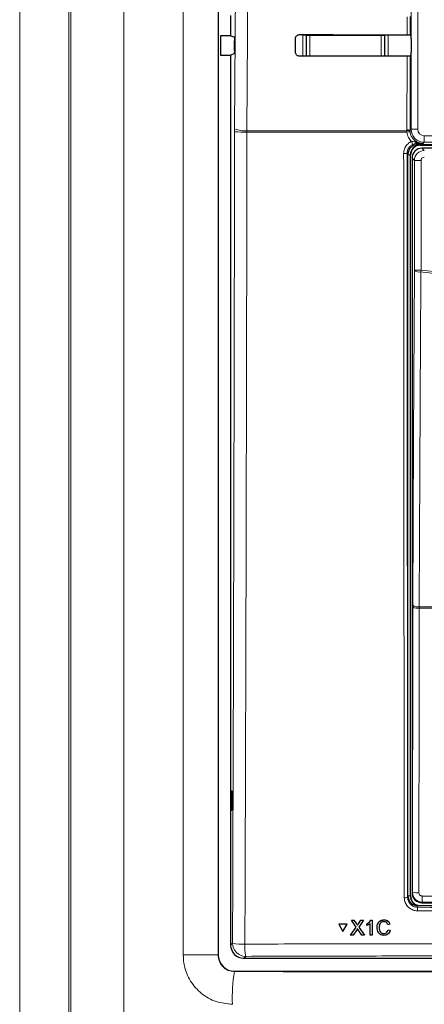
# Model space of a CAD drawing. Header units: millimetres. Extents: x 5 to 418, y 2 to 292.
# Tile 24 of 93: x 94 to 105, y 173 to 198. Entities that reach past the tile are written whole.
import ezdxf

# ---------------------------------------------------------------- set-up
doc = ezdxf.new("R2010")
doc.units = ezdxf.units.MM

msp = doc.modelspace()

# ---------------------------------------------------------------- linework, layer by layer
at = {"color": 7, "linetype": 'Continuous', "lineweight": 18}
for p, q in [((94.3101, 159.9502), (94.3101, 209.8306)), ((95.5584, 209.8306), (95.5584, 159.9502)), ((95.6117, 160.0035), (95.6117, 209.7773)), ((96.9553, 209.7773), (96.9553, 160.0035)), ((104.2435, 195.0457), (104.2435, 208.9904)), ((104.4101, 208.9904), (104.4101, 195.0457)), ((98.4582, 174.0732), (98.4582, 207.8743)), ((99.3464, 207.8743), (99.3464, 174.0732)), ((104.1399, 197.4452), (104.141, 197.9033)), ((104.2216, 197.9048), (104.2205, 197.4438)), ((101.4978, 197.4361), (101.5811, 197.4361)), ((101.4978, 196.8991), (101.4978, 197.4361)), ((101.5899, 197.4273), (101.5811, 197.4361)), ((101.5811, 197.4361), (101.5811, 196.8991)), ((101.5899, 197.4273), (101.6732, 197.4273)), ((101.5899, 196.9054), (101.5899, 197.4273)), ((101.6732, 197.4273), (101.6732, 197.447)), ((103.4862, 197.4273), (101.6732, 197.4273)), ((101.6732, 197.4273), (101.6732, 196.9054)), ((103.4862, 197.4456), (103.4862, 197.4273)), ((103.4862, 196.9054), (103.4862, 197.4273)), ((103.4862, 197.4273), (103.5695, 197.4273)), ((103.5783, 197.4361), (103.5695, 197.4273)), ((103.5695, 197.4273), (103.5695, 196.9054)), ((103.5783, 196.9006), (103.5783, 197.4361)), ((103.5783, 197.4361), (103.6616, 197.4361)), ((103.6616, 197.4361), (103.6616, 196.9007)), ((101.5898, 196.8991), (101.5899, 196.9054)), ((101.5899, 196.9054), (101.6732, 196.9054)), ((101.5899, 196.9054), (101.5905, 196.8991)), ((101.6732, 196.9054), (103.4862, 196.9054)), ((101.6732, 196.8992), (101.6732, 196.9054)), ((103.4862, 196.9054), (103.5695, 196.9054)), ((103.4862, 196.9054), (103.4862, 196.9006)), ((103.5691, 196.9006), (103.5695, 196.9054)), ((103.5695, 196.9054), (103.5696, 196.9006)), ((104.1343, 195.028), (104.1386, 196.901)), ((104.2192, 196.9024), (104.2148, 195.017)), ((99.7632, 195.0521), (99.7629, 194.9819)), ((100.0764, 194.9728), (100.0769, 195.0079)), ((104.1368, 194.9728), (100.0764, 194.9728)), ((100.0769, 195.0079), (104.1347, 195.0079)), ((104.1347, 195.0079), (104.1343, 195.028)), ((104.1368, 194.9728), (104.1347, 195.0079)), ((104.2148, 195.017), (104.2435, 195.0457)), ((104.2148, 195.017), (104.2152, 195.0008)), ((104.2152, 195.0008), (104.2168, 194.9798)), ((104.4101, 195.0457), (104.2435, 195.0457)), ((104.5768, 194.879), (107.7492, 194.879)), ((104.5768, 194.879), (104.5768, 194.7124)), ((104.3884, 194.6816), (104.413, 194.6571)), ((104.4797, 194.6477), (104.4797, 194.6571)), ((107.9556, 194.6477), (104.4797, 194.6477)), ((104.4797, 194.6477), (104.4797, 194.6404)), ((104.5159, 194.5624), (104.577, 194.5013)), ((104.5768, 194.7124), (104.5481, 194.6837)), ((107.7492, 194.7124), (104.5768, 194.7124)), ((104.163, 194.4071), (104.1396, 194.4305)), ((104.2224, 194.3904), (104.163, 194.3904)), ((104.2224, 194.3904), (104.2224, 175.5737)), ((104.2224, 194.3904), (104.2297, 194.3904)), ((104.3271, 194.2514), (104.266, 194.3125)), ((104.4937, 194.2514), (104.3271, 194.2514)), ((104.3271, 191.4639), (104.3271, 194.2514)), ((104.4937, 194.2514), (104.4937, 191.4639)), ((104.3271, 191.4639), (104.4937, 191.4639)), ((104.4882, 191.4207), (104.4937, 191.4639)), ((104.2792, 175.6648), (104.2871, 182.8925)), ((104.4478, 182.8821), (104.4482, 182.9148)), ((114.8782, 182.8821), (104.4478, 182.8821)), ((104.4482, 182.9148), (114.8778, 182.9148)), ((104.155, 175.5342), (104.163, 175.5743)), ((104.2224, 175.5737), (104.163, 175.5737)), ((104.2224, 175.5737), (104.2297, 175.5737)), ((104.266, 175.6516), (104.2792, 175.6648)), ((104.4127, 175.3237), (104.4048, 175.284)), ((104.5291, 175.4148), (104.5159, 175.4017)), ((102.8595, 174.8631), (102.8601, 174.8642)), ((102.9044, 174.863), (102.905, 174.8641)), ((99.663, 174.3233), (99.7116, 174.3718)), ((99.3464, 174.0732), (98.4582, 174.0732)), ((99.3464, 174.0732), (99.3475, 174.0743)), ((100.0445, 174.0389), (99.9959, 173.9904)), ((99.7636, 173.6582), (99.7583, 173.6529))]:
    msp.add_line(p, q, dxfattribs=at)
at = {"color": 7, "linetype": 'Continuous', "lineweight": 25}
for p, q in [((99.3475, 207.8731), (99.3475, 174.0743)), ((99.663, 197.9295), (99.663, 197.4179)), ((99.4058, 197.4179), (99.4058, 196.9295)), ((99.663, 197.4179), (99.4058, 197.4179)), ((99.663, 197.4179), (99.755, 197.3873)), ((101.3051, 197.0071), (101.3059, 197.3404)), ((104.2205, 197.4438), (104.2391, 197.4252)), ((104.2405, 197.3418), (104.2405, 197.0056)), ((99.7575, 197.0319), (99.7593, 197.2929)), ((99.4058, 196.9295), (99.663, 196.9295)), ((99.7532, 196.9596), (99.663, 196.9295)), ((99.663, 196.9295), (99.663, 174.3233)), ((104.2391, 196.9223), (104.2192, 196.9024)), ((104.413, 194.6571), (107.7579, 194.6571)), ((104.4797, 194.6404), (106.3588, 194.6404)), ((107.9101, 194.5624), (104.5159, 194.5624)), ((104.163, 175.5743), (104.163, 194.4071)), ((104.2297, 175.5737), (104.2297, 194.3904)), ((104.266, 194.3125), (104.266, 175.6516)), ((104.2872, 182.958), (104.2871, 182.8925)), ((99.6639, 178.2404), (99.6892, 178.2408)), ((99.6639, 177.7404), (99.6639, 178.2404)), ((99.6892, 178.2408), (99.6892, 177.7399)), ((99.6892, 177.7399), (99.6639, 177.7404)), ((114.9134, 175.3237), (104.4127, 175.3237)), ((104.5159, 175.4017), (107.4206, 175.4017)), ((102.4059, 174.8521), (102.4066, 174.8532)), ((102.4059, 174.8521), (102.5121, 174.6691)), ((102.6174, 174.852), (102.4059, 174.8521)), ((102.6181, 174.8531), (102.4066, 174.8532)), ((102.5121, 174.6691), (102.6174, 174.852)), ((102.5127, 174.6702), (102.6181, 174.8531)), ((102.6174, 174.852), (102.6181, 174.8531)), ((102.7274, 174.96), (102.728, 174.9611)), ((102.8497, 174.7833), (102.7274, 174.96)), ((102.7274, 174.96), (102.7924, 174.96)), ((102.728, 174.9611), (102.7311, 174.9611)), ((102.7924, 174.96), (102.7931, 174.9611)), ((102.7924, 174.96), (102.8595, 174.8631)), ((102.8794, 174.8267), (102.8801, 174.8277)), ((102.9044, 174.863), (102.9708, 174.9599)), ((103.0368, 174.9599), (102.9152, 174.7827)), ((102.9708, 174.9599), (102.9714, 174.961)), ((102.9708, 174.9599), (103.0368, 174.9599)), ((103.0368, 174.9599), (103.0374, 174.961)), ((103.1181, 174.8643), (103.1188, 174.8653)), ((103.1182, 174.8191), (103.1181, 174.8643)), ((103.2072, 174.5774), (103.2065, 174.8754)), ((103.2238, 174.9598), (103.2244, 174.9609)), ((103.2238, 174.9598), (103.2554, 174.9598)), ((103.2554, 174.9598), (103.2561, 174.9609)), ((103.2554, 174.9598), (103.2563, 174.5773)), ((103.5547, 174.9646), (103.5553, 174.9657)), ((103.7025, 174.8534), (103.6486, 174.8418)), ((103.7025, 174.8534), (103.7032, 174.8545)), ((102.5121, 174.6691), (102.5127, 174.6702)), ((102.7086, 174.5776), (102.8497, 174.7833)), ((102.7086, 174.5776), (102.7092, 174.5787)), ((102.7745, 174.5775), (102.7086, 174.5776)), ((102.8648, 174.7091), (102.7745, 174.5775)), ((102.9921, 174.5774), (102.8986, 174.7126)), ((102.9152, 174.7827), (103.0572, 174.5774)), ((103.0572, 174.5774), (102.9921, 174.5774)), ((103.0572, 174.5774), (103.0579, 174.5785)), ((103.2563, 174.5773), (103.2072, 174.5774)), ((103.2563, 174.5773), (103.2569, 174.5784)), ((103.4326, 174.7716), (103.4333, 174.7726)), ((103.5514, 174.6164), (103.5521, 174.6175)), ((103.6587, 174.7122), (103.6593, 174.7133)), ((103.6587, 174.7122), (103.7127, 174.6996)), ((103.7134, 174.7007), (103.7023, 174.6736)), ((103.7127, 174.6996), (103.7134, 174.7007)), ((99.9959, 173.9904), (119.3301, 173.9904)), ((99.7636, 173.6582), (119.5624, 173.6582))]:
    msp.add_line(p, q, dxfattribs=at)
at = {"color": 7, "linetype": 'Continuous', "lineweight": 18, "flags": 128}
for points in [[(99.7632, 195.0521), (99.8047, 200.9469), (99.8463, 206.8459)], [(100.1603, 206.8017), (100.1556, 206.141), (100.137, 203.4982), (100.0769, 195.0079)], [(101.5899, 197.4273), (101.5915, 197.4435), (101.5923, 197.447)], [(103.5674, 197.4455), (103.5679, 197.4435), (103.5695, 197.4273)], [(104.2872, 182.958), (104.3072, 187.2219), (104.3271, 191.4639)], [(104.4882, 191.4207), (104.4867, 191.0988), (104.4806, 189.811), (104.4564, 184.6599), (104.4482, 182.9148)], [(104.4478, 182.8821), (104.4475, 182.5494), (104.446, 181.2187), (104.4399, 175.6545)]]:
    msp.add_lwpolyline(points, dxfattribs=at)
at = {"color": 7, "linetype": 'Continuous', "lineweight": 18}
for centre, radius, start, end in [((100.0138, 195.6953), 0.6903, 248.71381, 275.24303), ((100.0117, 198.1431), 3.171, 265.49979, 271.16954), ((104.1527, 194.8633), 0.1658, 67.99072, 96.38533), ((104.1609, 194.8433), 0.1666, 70.98206, 99.03542), ((104.2539, 194.0952), 0.8853, 92.40107, 97.60084), ((104.5768, 195.0457), 0.3333, 180.00873, 269.99127), ((104.7356, 194.9316), 0.526, 202.29968, 211.2844), ((104.3988, 194.724), 0.0437, 191.35144, 256.33214), ((104.0746, 195.2278), 0.8, 268.48547, 274.66127), ((104.4536, 191.6139), 0.1962, 229.8636, 280.15468), ((104.4105, 183.5537), 0.6727, 259.42891, 273.18402), ((104.4137, 183.1078), 0.1961, 229.84864, 280.14668), ((104.4026, 176.326), 0.6725, 259.42789, 273.18381), ((105.6689, 175.5354), 1.1462, 178.21518, 186.038), ((104.0899, 175.8823), 0.3541, 266.58782, 280.58882), ((105.2571, 175.2141), 0.8552, 175.30838, 181.24111), ((99.9606, 175.655), 1.3071, 259.01521, 272.81826), ((100.0455, 174.3729), 0.3339, 180.1836, 269.8164), ((101.497, 174.2862), 1.4734, 177.53897, 189.65999), ((103.6696, 173.0014), 3.9651, 170.54286, 182.61172)]:
    msp.add_arc(centre, radius, start, end, dxfattribs=at)
at = {"color": 7, "linetype": 'Continuous', "lineweight": 25}
for centre, radius, start, end in [((104.4797, 194.3904), 0.2573, 90, 180), ((104.4797, 194.3904), 0.25, 90, 180), ((104.4797, 175.5737), 0.2573, 180, 256.32073), ((104.4797, 175.5737), 0.25, 180, 270)]:
    msp.add_arc(centre, radius, start, end, dxfattribs=at)
for centre, major_axis, ratio, start_param, end_param in [((109.663, 200.3376), (165.7984, 0), 0.0174551, 4.6626092, 4.6790706), ((104.2391, 197.3418), (0, 0.0833), 0.0174551, 4.712389, 6.265732), ((109.663, 194.0233), (164.9535, 0), 0.0174551, 1.6042931, 1.6208313), ((104.2391, 197.0056), (0, 0.0833), 0.0174551, 3.1590459, 4.712389), ((104.4131, 194.407), (-0.1768, 0.1768), 0.9996955, 5.4979394, 7.0684312), ((104.516, 194.3124), (0.1768, 0.1768), 0.9998985, 0.7855505, 2.3560422), ((104.4131, 175.5747), (-0.0491, -0.2461), 0.9960441, 4.9100775, 6.4793527), ((104.516, 175.6517), (0.1768, -0.1768), 0.9998985, 3.9271431, 5.4976349), ((99.9968, 174.3242), (-0.2363, -0.2363), 0.9972647, 5.4991567, 7.0672139), ((99.7648, 174.0754), (0.2954, 0.2954), 0.9972647, 2.357564, 3.9256213)]:
    msp.add_ellipse(centre, major_axis=major_axis, ratio=ratio, start_param=start_param, end_param=end_param, dxfattribs=at)
at = {"color": 7, "linetype": 'Continuous', "lineweight": 18}
for centre, major_axis, ratio, start_param, end_param in [((104.5768, 195.0457), (-0.1179, -0.1179), 0.9996955, 5.4979394, 7.0684312), ((104.5771, 194.2513), (0.1768, 0.1768), 0.9998985, 0.7855505, 2.3560422), ((104.5771, 194.2513), (-0.0589, 0.0589), 0.9996955, 5.4979394, 7.0684312), ((109.663, 172.8502), (147.0164, 0), 0.0174551, 1.5871, 1.6057242), ((109.663, 182.3284), (165.8333, 0), 0.0524078, 4.6526266, 4.7721513)]:
    msp.add_ellipse(centre, major_axis=major_axis, ratio=ratio, start_param=start_param, end_param=end_param, dxfattribs=at)
at = {"color": 7, "linetype": 'Continuous', "lineweight": 25}
for points, knots in [([(99.755, 197.3873), (99.7555, 197.3862), (99.7565, 197.384), (99.7578, 197.369), (99.7588, 197.3474), (99.7594, 197.3207), (99.7593, 197.3021), (99.7593, 197.2929)], [0, 0, 0, 0, 0.2016762, 0.4033731, 0.6044711, 0.8043503, 1, 1, 1, 1]), ([(101.3059, 197.3404), (101.3062, 197.3464), (101.3072, 197.3646), (101.3179, 197.3936), (101.3411, 197.4223), (101.3726, 197.4415), (101.3982, 197.447), (101.4117, 197.4472), (101.413, 197.4472)], [0, 0, 0, 0, 0.1085743, 0.3256464, 0.5433028, 0.7603502, 0.9756098, 1, 1, 1, 1]), ([(104.1399, 197.4452), (104.1492, 197.4452), (104.1678, 197.4451), (104.1922, 197.4449), (104.2103, 197.4445), (104.2191, 197.4441), (104.2202, 197.4438), (104.2205, 197.4438)], [0, 0, 0, 0, 0.2200494, 0.440072, 0.6608389, 0.8830395, 1, 1, 1, 1]), ([(99.7575, 197.0319), (99.7574, 197.0227), (99.7571, 197.0045), (99.7562, 196.9817), (99.755, 196.9657), (99.7539, 196.9601), (99.7533, 196.9597), (99.7532, 196.9596)], [0, 0, 0, 0, 0.2358917, 0.4717506, 0.7084886, 0.9466981, 1, 1, 1, 1]), ([(101.413, 196.899), (101.4071, 196.8993), (101.3892, 196.9001), (101.3604, 196.9104), (101.3316, 196.9329), (101.3119, 196.9637), (101.3055, 196.9899), (101.3052, 197.0045), (101.3051, 197.0071)], [0, 0, 0, 0, 0.1048171, 0.3168719, 0.5283614, 0.7403818, 0.9540709, 1, 1, 1, 1]), ([(104.2192, 196.9024), (104.2181, 196.9022), (104.2159, 196.9019), (104.2009, 196.9015), (104.1791, 196.9012), (104.1568, 196.901), (104.1431, 196.901), (104.1386, 196.901)], [0, 0, 0, 0, 0.2249602, 0.4499611, 0.6737641, 0.8951284, 1, 1, 1, 1]), ([(102.8595, 174.8631), (102.8638, 174.8566), (102.8698, 174.8476), (102.8772, 174.8356), (102.8787, 174.8296), (102.8794, 174.8267)], [0, 0, 0, 0, 0.5612769, 0.7817626, 1, 1, 1, 1]), ([(102.8601, 174.8642), (102.8645, 174.8577), (102.8705, 174.8487), (102.8779, 174.8367), (102.8794, 174.8307), (102.8801, 174.8278)], [0, 0, 0, 0, 0.5612769, 0.7817626, 1, 1, 1, 1]), ([(102.8794, 174.8267), (102.8841, 174.8335), (102.8924, 174.8456), (102.9007, 174.8577), (102.9044, 174.863)], [0, 0, 0, 0, 0.5599999, 1, 1, 1, 1]), ([(102.8801, 174.8278), (102.8847, 174.8346), (102.8931, 174.8467), (102.9014, 174.8588), (102.905, 174.8642)], [0, 0, 0, 0, 0.5599999, 1, 1, 1, 1]), ([(103.1181, 174.8643), (103.142, 174.8777), (103.1846, 174.9018), (103.2118, 174.9421), (103.2238, 174.9598)], [0, 0, 0, 0, 0.5604274, 1, 1, 1, 1]), ([(103.2065, 174.8754), (103.1914, 174.8628), (103.1643, 174.8403), (103.1323, 174.8255), (103.1182, 174.8191)], [0, 0, 0, 0, 0.5596859, 1, 1, 1, 1]), ([(103.1188, 174.8654), (103.1427, 174.8788), (103.1853, 174.9029), (103.2125, 174.9432), (103.2245, 174.9609)], [0, 0, 0, 0, 0.5604274, 1, 1, 1, 1]), ([(103.3786, 174.7714), (103.3806, 174.799), (103.3846, 174.854), (103.4271, 174.9216), (103.4897, 174.9586), (103.533, 174.9626), (103.5547, 174.9646)], [0, 0, 0, 0, 0.28049248, 0.55956971, 0.77961533, 1, 1, 1, 1]), ([(103.3955, 174.8591), (103.4069, 174.882), (103.4282, 174.9244), (103.4907, 174.9596), (103.5338, 174.9637), (103.5553, 174.9657)], [0, 0, 0, 0, 0.3681692, 0.6838414, 1, 1, 1, 1]), ([(103.5522, 174.9205), (103.5386, 174.9196), (103.5116, 174.9177), (103.4755, 174.8972), (103.4384, 174.8502), (103.435, 174.804), (103.4326, 174.7716)], [0, 0, 0, 0, 0.1872234, 0.3739058, 0.5607363, 1, 1, 1, 1]), ([(103.4743, 174.8918), (103.4665, 174.8832), (103.4373, 174.8508), (103.435, 174.8057), (103.4333, 174.7727)], [0, 0, 0, 0, 0.26667809, 1, 1, 1, 1]), ([(103.6486, 174.8418), (103.6443, 174.8537), (103.6358, 174.8775), (103.612, 174.9047), (103.5819, 174.9187), (103.5621, 174.9199), (103.5522, 174.9205)], [0, 0, 0, 0, 0.2805533, 0.5597389, 0.7796538, 1, 1, 1, 1]), ([(103.5547, 174.9646), (103.5734, 174.9632), (103.6109, 174.9605), (103.657, 174.9327), (103.6878, 174.895), (103.6976, 174.8673), (103.7025, 174.8534)], [0, 0, 0, 0, 0.2800806, 0.5594487, 0.7795488, 1, 1, 1, 1]), ([(103.5553, 174.9657), (103.5741, 174.9643), (103.6116, 174.9616), (103.6576, 174.9338), (103.6885, 174.8961), (103.6983, 174.8684), (103.7032, 174.8545)], [0, 0, 0, 0, 0.2800806, 0.5594487, 0.7795488, 1, 1, 1, 1]), ([(102.8828, 174.7354), (102.8794, 174.7305), (102.8734, 174.7218), (102.8674, 174.713), (102.8648, 174.7091)], [0, 0, 0, 0, 0.56000161, 1, 1, 1, 1]), ([(102.8986, 174.7126), (102.8956, 174.7169), (102.8903, 174.7245), (102.8851, 174.7321), (102.8828, 174.7354)], [0, 0, 0, 0, 0.55999976, 1, 1, 1, 1]), ([(103.5566, 174.5723), (103.5279, 174.5744), (103.4707, 174.5786), (103.41, 174.6368), (103.3835, 174.7049), (103.3802, 174.7492), (103.3786, 174.7714)], [0, 0, 0, 0, 0.2799551, 0.5580876, 0.7789116, 1, 1, 1, 1]), ([(103.4326, 174.7716), (103.4338, 174.751), (103.436, 174.7101), (103.4584, 174.6551), (103.5029, 174.6221), (103.5353, 174.6183), (103.5514, 174.6164)], [0, 0, 0, 0, 0.281245, 0.5607156, 0.780138, 1, 1, 1, 1]), ([(103.4333, 174.7727), (103.4344, 174.7521), (103.4366, 174.7112), (103.4591, 174.6562), (103.5036, 174.6232), (103.5359, 174.6194), (103.5521, 174.6176)], [0, 0, 0, 0, 0.28124501, 0.56071564, 0.78013802, 1, 1, 1, 1]), ([(103.5514, 174.6164), (103.5662, 174.6179), (103.5956, 174.6207), (103.6403, 174.6531), (103.6517, 174.6898), (103.6587, 174.7122)], [0, 0, 0, 0, 0.2807112, 0.5609046, 1, 1, 1, 1]), ([(103.5521, 174.6176), (103.5666, 174.6191), (103.5956, 174.6222), (103.6291, 174.6429), (103.6368, 174.6631), (103.6392, 174.6695)], [0, 0, 0, 0, 0.40625687, 0.81176423, 1, 1, 1, 1]), ([(103.7127, 174.6996), (103.7064, 174.68), (103.6938, 174.6409), (103.6535, 174.5982), (103.605, 174.5755), (103.5727, 174.5734), (103.5566, 174.5723)], [0, 0, 0, 0, 0.2802563, 0.5595462, 0.7795894, 1, 1, 1, 1])]:
    msp.add_open_spline(points, degree=3, knots=knots, dxfattribs=at)
at = {"color": 7, "linetype": 'Continuous', "lineweight": 18}
for points, knots in [([(99.7116, 174.3718), (99.7174, 176.0874), (99.729, 179.5186), (99.743, 184.67), (99.7547, 189.8244), (99.7602, 193.2627), (99.7629, 194.9819)], [0, 0, 0, 0, 0.2499373, 0.4998997, 0.7499373, 1, 1, 1, 1]), ([(100.0764, 194.9728), (100.0761, 194.7506), (100.0745, 193.64), (100.0667, 188.9754), (100.0516, 182.3205), (100.0323, 176.5607), (100.0249, 174.3494)], [0, 0, 0, 0, 0.03228756, 0.16143818, 0.67806661, 1, 1, 1, 1]), ([(104.2489, 194.732), (104.2214, 194.766), (104.1641, 194.8369), (104.1461, 194.9263), (104.1368, 194.9728)], [0, 0, 0, 0, 0.48103461, 1, 1, 1, 1]), ([(104.2168, 194.9798), (104.2246, 194.943), (104.2402, 194.8694), (104.3083, 194.7767), (104.4005, 194.711), (104.486, 194.6858), (104.5356, 194.6841), (104.5481, 194.6837)], [0, 0, 0, 0, 0.2308041, 0.461566, 0.6921519, 0.9228561, 1, 1, 1, 1]), ([(104.0535, 194.4281), (104.0571, 194.4657), (104.0645, 194.5409), (104.1221, 194.6405), (104.1894, 194.702), (104.2359, 194.7254), (104.2489, 194.732)], [0, 0, 0, 0, 0.2949123, 0.5898446, 0.8848018, 1, 1, 1, 1]), ([(104.2861, 194.6584), (104.2763, 194.6535), (104.2414, 194.6359), (104.191, 194.5898), (104.1479, 194.5151), (104.1424, 194.4587), (104.1396, 194.4305)], [0, 0, 0, 0, 0.1151457, 0.4100518, 0.7050246, 1, 1, 1, 1]), ([(104.2489, 194.732), (104.2582, 194.7326), (104.2955, 194.7352), (104.33, 194.7239), (104.356, 194.7154)], [0, 0, 0, 0, 0.2492605, 1, 1, 1, 1]), ([(104.3884, 194.6816), (104.3654, 194.6799), (104.333, 194.6776), (104.2966, 194.6627), (104.2861, 194.6584)], [0, 0, 0, 0, 0.7098925, 1, 1, 1, 1]), ([(104.356, 194.7154), (104.386, 194.7069), (104.4423, 194.691), (104.5052, 194.6843), (104.5387, 194.6837), (104.5457, 194.6837), (104.5476, 194.6837), (104.5481, 194.6837)], [0, 0, 0, 0, 0.4756077, 0.8917214, 0.9704577, 0.9926212, 1, 1, 1, 1]), ([(104.5481, 194.6837), (104.5478, 194.6837), (104.5223, 194.6833), (104.4721, 194.6825), (104.4162, 194.6819), (104.3884, 194.6816)], [0, 0, 0, 0, 0.0064752, 0.5065287, 1, 1, 1, 1]), ([(104.0689, 175.5288), (104.0688, 175.5842), (104.0685, 175.8614), (104.0672, 177.0257), (104.0623, 181.684), (104.0571, 187.7066), (104.0543, 192.8444), (104.0535, 194.4281)], [0, 0, 0, 0, 0.00880866, 0.0440433, 0.18498232, 0.74876631, 1, 1, 1, 1]), ([(104.1396, 194.4305), (104.1405, 192.8551), (104.1422, 189.7041), (104.1457, 184.9792), (104.1499, 180.2554), (104.1533, 177.1079), (104.155, 175.5342)], [0, 0, 0, 0, 0.249948, 0.4999168, 0.749948, 1, 1, 1, 1]), ([(114.8379, 191.4207), (114.4119, 191.3699), (113.5594, 191.2681), (112.2739, 191.1664), (110.984, 191.1027), (109.832, 191.0835), (108.8207, 191.0937), (107.9508, 191.1214), (107.0811, 191.1677), (106.212, 191.2331), (105.3472, 191.3156), (104.7734, 191.3858), (104.4882, 191.4207)], [0, 0, 0, 0, 0.12401556, 0.24815399, 0.37266869, 0.49731136, 0.58115847, 0.66500557, 0.74889172, 0.83289461, 0.91693611, 1, 1, 1, 1]), ([(104.4937, 191.4639), (105.3554, 191.3688), (107.0824, 191.1782), (109.678, 191.1071), (112.2678, 191.1805), (113.9763, 191.3693), (114.8323, 191.4639)], [0, 0, 0, 0, 0.2508222, 0.5026819, 0.7508343, 1, 1, 1, 1]), ([(104.5291, 175.4148), (104.5105, 175.4161), (104.464, 175.4191), (104.3938, 175.4492), (104.3305, 175.5056), (104.2874, 175.5805), (104.2819, 175.6367), (104.2792, 175.6648)], [0, 0, 0, 0, 0.1423687, 0.3561633, 0.5705428, 0.785425, 1, 1, 1, 1]), ([(104.4399, 175.6545), (104.4408, 175.6451), (104.4426, 175.6263), (104.457, 175.6014), (104.4781, 175.5825), (104.5016, 175.5725), (104.5171, 175.5715), (104.5233, 175.5711)], [0, 0, 0, 0, 0.21475054, 0.42957932, 0.64381482, 0.85755118, 1, 1, 1, 1]), ([(104.5233, 175.5711), (104.6343, 175.5712), (105.1896, 175.5715), (106.0846, 175.5719), (106.8686, 175.5722), (107.2083, 175.5723)], [0, 0, 0, 0, 0.1241023, 0.6205161, 1, 1, 1, 1]), ([(104.4021, 175.1956), (104.3646, 175.1993), (104.2897, 175.2069), (104.1898, 175.2646), (104.1144, 175.3492), (104.0746, 175.4428), (104.0705, 175.5044), (104.0689, 175.5288)], [0, 0, 0, 0, 0.2149218, 0.4298257, 0.6447637, 0.8597292, 1, 1, 1, 1]), ([(104.155, 175.5342), (104.1562, 175.5159), (104.1593, 175.4696), (104.1891, 175.3994), (104.2456, 175.3359), (104.3205, 175.2926), (104.3767, 175.2869), (104.4048, 175.284)], [0, 0, 0, 0, 0.1402936, 0.355296, 0.5702504, 0.7851343, 1, 1, 1, 1]), ([(114.9239, 175.1956), (114.8684, 175.1954), (114.5908, 175.1946), (113.4246, 175.1917), (111.1432, 175.188), (107.9128, 175.1877), (105.5723, 175.1929), (104.4021, 175.1956)], [0, 0, 0, 0, 0.0158376, 0.0791881, 0.332598, 0.666299, 1, 1, 1, 1]), ([(104.4048, 175.284), (106.1566, 175.2804), (109.6621, 175.273), (113.1676, 175.2804), (114.9213, 175.284)], [0, 0, 0, 0, 0.4997441, 1, 1, 1, 1]), ([(100.0249, 174.3494), (100.2468, 174.3501), (101.3561, 174.3535), (103.3541, 174.3583), (106.0199, 174.3626), (108.6877, 174.3646), (111.357, 174.3643), (114.0164, 174.3616), (116.665, 174.3569), (118.4224, 174.3519), (119.3011, 174.3494)], [0, 0, 0, 0, 0.0345653, 0.1728308, 0.3110963, 0.4493987, 0.587812, 0.7262622, 0.8631132, 1, 1, 1, 1]), ([(99.7086, 172.8207), (99.5678, 172.835), (99.2864, 172.8635), (98.9117, 173.0799), (98.6288, 173.3978), (98.4793, 173.7495), (98.4642, 173.9816), (98.4582, 174.0732)], [0, 0, 0, 0, 0.215179, 0.4301255, 0.6449584, 0.8598339, 1, 1, 1, 1]), ([(99.3464, 174.0732), (99.3482, 174.0425), (99.3528, 173.9647), (99.4015, 173.847), (99.4944, 173.7403), (99.6182, 173.6675), (99.7117, 173.6578), (99.7583, 173.6529)], [0, 0, 0, 0, 0.1410776, 0.3572256, 0.5724889, 0.7866332, 1, 1, 1, 1]), ([(119.2816, 174.0389), (117.6829, 174.0432), (114.4835, 174.0516), (109.6743, 174.055), (105.6628, 174.0519), (102.4521, 174.0458), (100.8471, 174.0412), (100.0445, 174.0389)], [0, 0, 0, 0, 0.2494807, 0.4992605, 0.7494764, 0.8747108, 1, 1, 1, 1])]:
    msp.add_open_spline(points, degree=3, knots=knots, dxfattribs=at)

doc.saveas('drawing.dxf')
